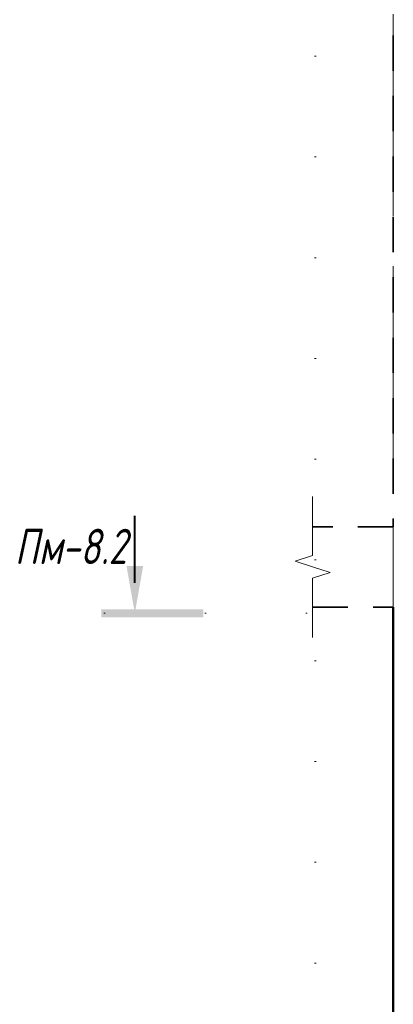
# Model space of a CAD drawing. Header units: millimetres. Extents: x 22746 to 32410, y -25598 to 27634.
# Tile 22 of 25: x 26994 to 27920, y 23915 to 26358. Entities that reach past the tile are written whole.
import ezdxf

# ---------------------------------------------------------------- set-up
doc = ezdxf.new("R2010")
doc.units = ezdxf.units.MM
for name, pattern in [('01 Штриховая _4 мм_', [150, 87.5, -62.5]), ('ADSK_Линия разреза', [500, 0, -250, 0, -250]), ('ADSK_Линия сетки', [625, 500, -62.5, 0, -62.5]), ('ADSK_Пунктирная_п5', [125, 0, -125])]:
    doc.linetypes.add(name, pattern=pattern)
for name, color, linetype, lineweight in [('A-____-NOTE-TEXT', 131, 'Continuous', 20), ('A-DETL-GENF-OTLN', 92, 'Continuous', 20), ('A-FLOR-____-MCUT', 192, 'Continuous', 50), ('G-____-____-SYMB', 111, 'ADSK_Пунктирная_п5', 20), ('S-COLS-____-MCUT', 52, 'Continuous', 50), ('S-GRID-____-OTLN', 1, 'Continuous', 9)]:
    doc.layers.add(name, color=color, linetype=linetype, lineweight=lineweight)
doc.styles.add('GOST Common_I', font='GOST_Common Italic.ttf', dxfattribs={"width": 0.8, "height": 87.5})

# ---------------------------------------------------------------- blocks, each defined once
blk = doc.blocks.new('ADSK_Обрыв_Линия - ADSK_Обрыв_линия-1072157-КЖ1_ПЭ_ВЭ8_Армирование_Пилоны_Пм-8_2_2-2')
at = {"layer": 'A-DETL-GENF-OTLN'}
for p, q in [((16200, 25028.2), (16200, 25100)), ((16200, 24900), (16200, 24972.5))]:
    blk.add_line(p, q, dxfattribs=at)
blk = doc.blocks.new('Разрез - Номер вида сзади_3_5 мм-6451-КЖ1_ПЭ_ВЭ8_Армирование_Пилоны_Пм-8_2_2-2')
at = {"layer": 'G-____-____-SYMB', "linetype": 'Continuous', "lineweight": 9}
for points in [[(15739.1, 25002.2), (15759.7, 24885.4), (15780.3, 25002.2)], [(15929.7, 24875.3), (15929.7, 24895.2), (15676.4, 24895.2), (15676.4, 24875.3)]]:
    blk.add_hatch(color=256, dxfattribs=at).paths.add_polyline_path(points)
at = {"layer": 'G-____-____-SYMB', "linetype": 'Continuous', "lineweight": 40}
blk.add_line((15759.7, 24960.4), (15759.7, 25127), dxfattribs=at)

msp = doc.modelspace()

# ---------------------------------------------------------------- linework, layer by layer
at = {"layer": 'A-____-NOTE-TEXT'}
for p, q in [((27719.9728, 25100), (27719.9728, 25175)), ((27719.9728, 25028.1543), (27676.6477, 25014.0772)), ((27676.6477, 25014.0772), (27719.9728, 25000)), ((27719.9728, 25000), (27763.2741, 24986.25)), ((27719.9728, 24972.5), (27763.2741, 24986.25)), ((27719.9728, 24900), (27719.9728, 24825))]:
    msp.add_line(p, q, dxfattribs=at)
at = {"layer": 'A-FLOR-____-MCUT', "linetype": '01 Штриховая _4 мм_', "lineweight": 35}
for p, q in [((27919.9728, 25100), (27719.9728, 25100)), ((27719.9728, 24900), (27919.9728, 24900))]:
    msp.add_line(p, q, dxfattribs=at)
at = {"layer": 'G-____-____-SYMB', "linetype": 'ADSK_Линия разреза'}
for p, q in [((27726.8852, 27518.3207), (27726.8852, 21036.0192)), ((27204.7105, 24885.3738), (29204.3044, 24885.3738))]:
    msp.add_line(p, q, dxfattribs=at)
at = {"layer": 'S-COLS-____-MCUT', "linetype": '01 Штриховая _4 мм_', "lineweight": 35}
msp.add_line((27919.9728, 26768.916), (27919.9728, 25100), dxfattribs=at)
at = {"layer": 'S-COLS-____-MCUT'}
msp.add_line((27919.9728, 24900), (27919.9728, 22100), dxfattribs=at)
at = {"layer": 'S-GRID-____-OTLN', "linetype": 'ADSK_Линия сетки'}
msp.add_line((27919.9728, 21495.9459), (27919.9728, 26768.916), dxfattribs=at)

# ---------------------------------------------------------------- block references
at = {"layer": 'A-DETL-GENF-OTLN'}
msp.add_blockref('ADSK_Обрыв_Линия - ADSK_Обрыв_линия-1072157-КЖ1_ПЭ_ВЭ8_Армирование_Пилоны_Пм-8_2_2-2', (11519.9718, 0), dxfattribs=at)
at = {"layer": 'G-____-____-SYMB', "linetype": 'Continuous', "lineweight": 40}
msp.add_blockref('Разрез - Номер вида сзади_3_5 мм-6451-КЖ1_ПЭ_ВЭ8_Армирование_Пилоны_Пм-8_2_2-2', (11519.9718, 0), dxfattribs=at)

# ---------------------------------------------------------------- texts
at = {"layer": 'G-____-____-SYMB', "linetype": 'Continuous', "lineweight": 9, "char_height": 87.5, "attachment_point": 1, "style": 'GOST Common_I'}
for s, insert, width in [('Пм', (26982.4014, 25094.7505), 141.097), ('-8.2', (27098.818, 25094.7505), 213.248875)]:
    msp.add_mtext(s, dxfattribs=dict(at, insert=insert, width=width))

doc.saveas('drawing.dxf')
